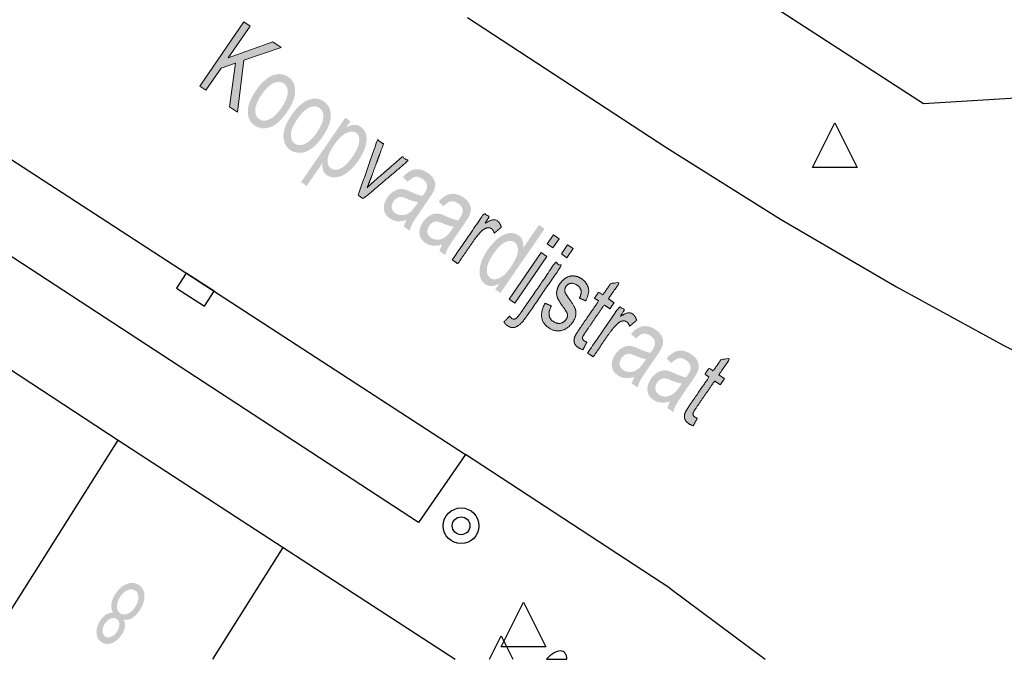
# Model space of a CAD drawing. Header units: metres. Extents: x 134521 to 134907, y 396000 to 396359.
# Tile 2 of 135: x 134546 to 134568, y 396000 to 396015. Entities that reach past the tile are written whole.
import ezdxf

# ---------------------------------------------------------------- set-up
doc = ezdxf.new("R2010")
doc.units = ezdxf.units.M
doc.header["$MEASUREMENT"] = 0

msp = doc.modelspace()

# ---------------------------------------------------------------- hatches: boundary and pattern name
at = {"linetype": 'Continuous', "lineweight": 0, "extrusion": (0, 0, -1)}
for points in [[(-134550.528, 396012.54), (-134550.667, 396013.708), (-134551.501, 396013.995), (-134551.316, 396014.122), (-134550.313, 396013.759), (-134550.805, 396014.474), (-134550.668, 396014.568), (-134549.676, 396013.126), (-134549.813, 396013.032), (-134550.157, 396013.532), (-134550.483, 396013.644), (-134550.348, 396012.664)], [(-134557.602, 396009.497), (-134557.742, 396009.7), (-134557.616, 396009.787), (-134557.476, 396009.584)], [(-134557.919, 396009.276), (-134558.06, 396009.481), (-134557.934, 396009.568), (-134557.792, 396009.363)], [(-134556.75, 396008.258), (-134557.469, 396009.303), (-134557.343, 396009.39), (-134556.624, 396008.345)]]:
    msp.add_hatch(color=251, dxfattribs=at).paths.add_polyline_path(points)
h = msp.add_hatch(color=251, dxfattribs=at)
edge = h.paths.add_edge_path()
edge.add_spline(control_points=[(-134550.938, 396013.027), (-134551.138, 396013.317), (-134551.349, 396013.378), (-134551.525, 396013.428), (-134551.663, 396013.332), (-134551.817, 396013.227), (-134551.818, 396013.018), (-134551.818, 396012.81), (-134551.647, 396012.562), (-134551.508, 396012.36), (-134551.386, 396012.274), (-134551.263, 396012.188), (-134551.136, 396012.181), (-134551.01, 396012.174), (-134550.912, 396012.241), (-134550.756, 396012.349), (-134550.756, 396012.556), (-134550.756, 396012.763), (-134550.938, 396013.027)], knot_values=[0, 0, 0, 0.111111, 0.111111, 0.222222, 0.222222, 0.333333, 0.333333, 0.444444, 0.444444, 0.555556, 0.555556, 0.666667, 0.666667, 0.777778, 0.777778, 0.888889, 0.888889, 1, 1, 1], degree=2, periodic=0)
edge = h.paths.add_edge_path(flags=16)
edge.add_spline(control_points=[(-134551.068, 396012.938), (-134550.93, 396012.737), (-134550.924, 396012.594), (-134550.918, 396012.451), (-134551.012, 396012.386), (-134551.106, 396012.322), (-134551.238, 396012.379), (-134551.369, 396012.437), (-134551.511, 396012.642), (-134551.644, 396012.836), (-134551.65, 396012.979), (-134551.656, 396013.122), (-134551.563, 396013.186), (-134551.468, 396013.251), (-134551.337, 396013.195), (-134551.207, 396013.138), (-134551.068, 396012.938)], knot_values=[0, 0, 0, 0.125, 0.125, 0.25, 0.25, 0.375, 0.375, 0.5, 0.5, 0.625, 0.625, 0.75, 0.75, 0.875, 0.875, 1, 1, 1], degree=2, periodic=0)
h = msp.add_hatch(color=251, dxfattribs=at)
edge = h.paths.add_edge_path()
edge.add_spline(control_points=[(-134551.738, 396012.477), (-134551.938, 396012.767), (-134552.149, 396012.827), (-134552.325, 396012.877), (-134552.463, 396012.782), (-134552.617, 396012.676), (-134552.617, 396012.468), (-134552.618, 396012.26), (-134552.447, 396012.011), (-134552.308, 396011.81), (-134552.185, 396011.724), (-134552.063, 396011.638), (-134551.936, 396011.631), (-134551.81, 396011.624), (-134551.712, 396011.691), (-134551.556, 396011.799), (-134551.556, 396012.006), (-134551.556, 396012.213), (-134551.738, 396012.477)], knot_values=[0, 0, 0, 0.111111, 0.111111, 0.222222, 0.222222, 0.333333, 0.333333, 0.444444, 0.444444, 0.555556, 0.555556, 0.666667, 0.666667, 0.777778, 0.777778, 0.888889, 0.888889, 1, 1, 1], degree=2, periodic=0)
edge = h.paths.add_edge_path(flags=16)
edge.add_spline(control_points=[(-134551.868, 396012.387), (-134551.73, 396012.187), (-134551.724, 396012.044), (-134551.717, 396011.901), (-134551.812, 396011.836), (-134551.906, 396011.771), (-134552.037, 396011.829), (-134552.169, 396011.886), (-134552.31, 396012.092), (-134552.444, 396012.286), (-134552.45, 396012.429), (-134552.456, 396012.572), (-134552.362, 396012.636), (-134552.268, 396012.701), (-134552.137, 396012.645), (-134552.006, 396012.588), (-134551.868, 396012.387)], knot_values=[0, 0, 0, 0.125, 0.125, 0.25, 0.25, 0.375, 0.375, 0.5, 0.5, 0.625, 0.625, 0.75, 0.75, 0.875, 0.875, 1, 1, 1], degree=2, periodic=0)
h = msp.add_hatch(color=251, dxfattribs=at)
edge = h.paths.add_edge_path()
edge.add_line((-134551.95, 396010.972), (-134552.944, 396012.417))
edge.add_line((-134552.944, 396012.417), (-134553.06, 396012.337))
edge.add_line((-134553.06, 396012.337), (-134552.966, 396012.201))
edge.add_spline(control_points=[(-134552.966, 396012.201), (-134553.062, 396012.253), (-134553.14, 396012.257), (-134553.219, 396012.262), (-134553.292, 396012.212), (-134553.387, 396012.146), (-134553.413, 396012.027), (-134553.439, 396011.908), (-134553.39, 396011.757), (-134553.341, 396011.606), (-134553.238, 396011.457), (-134553.128, 396011.296), (-134552.998, 396011.196), (-134552.869, 396011.096), (-134552.744, 396011.082), (-134552.618, 396011.068), (-134552.532, 396011.127), (-134552.469, 396011.171), (-134552.444, 396011.242), (-134552.419, 396011.314), (-134552.426, 396011.393)], knot_values=[0, 0, 0, 0.1, 0.1, 0.2, 0.2, 0.3, 0.3, 0.4, 0.4, 0.5, 0.5, 0.6, 0.6, 0.7, 0.7, 0.8, 0.8, 0.9, 0.9, 1, 1, 1], degree=2, periodic=0)
edge.add_line((-134552.426, 396011.393), (-134552.077, 396010.885))
edge.add_line((-134552.077, 396010.885), (-134551.95, 396010.972))
edge = h.paths.add_edge_path(flags=16)
edge.add_spline(control_points=[(-134552.695, 396011.809), (-134552.557, 396011.608), (-134552.548, 396011.471), (-134552.54, 396011.335), (-134552.623, 396011.278), (-134552.707, 396011.22), (-134552.835, 396011.279), (-134552.964, 396011.338), (-134553.108, 396011.547), (-134553.246, 396011.747), (-134553.255, 396011.886), (-134553.265, 396012.026), (-134553.184, 396012.082), (-134553.104, 396012.137), (-134552.969, 396012.074), (-134552.834, 396012.011), (-134552.695, 396011.809)], knot_values=[0, 0, 0, 0.125, 0.125, 0.25, 0.25, 0.375, 0.375, 0.5, 0.5, 0.625, 0.625, 0.75, 0.75, 0.875, 0.875, 1, 1, 1], degree=2, periodic=0)
h = msp.add_hatch(color=251, dxfattribs=at)
edge = h.paths.add_edge_path()
edge.add_line((-134553.231, 396010.68), (-134553.667, 396011.919))
edge.add_line((-134553.667, 396011.919), (-134553.801, 396011.828))
edge.add_line((-134553.801, 396011.828), (-134553.53, 396011.092))
edge.add_spline(control_points=[(-134553.53, 396011.092), (-134553.486, 396010.973), (-134553.433, 396010.848), (-134553.507, 396010.919), (-134553.617, 396011.015)], knot_values=[0, 0, 0, 0.5, 0.5, 1, 1, 1], degree=2, periodic=0)
edge.add_line((-134553.617, 396011.015), (-134554.221, 396011.538))
edge.add_line((-134554.221, 396011.538), (-134554.351, 396011.449))
edge.add_line((-134554.351, 396011.449), (-134553.35, 396010.598))
edge.add_line((-134553.35, 396010.598), (-134553.231, 396010.68))
h = msp.add_hatch(color=251, dxfattribs=at)
edge = h.paths.add_edge_path()
edge.add_spline(control_points=[(-134554.32, 396010.12), (-134554.192, 396010.085), (-134554.104, 396010.096), (-134554.015, 396010.106), (-134553.941, 396010.158), (-134553.818, 396010.242), (-134553.81, 396010.371), (-134553.801, 396010.501), (-134553.891, 396010.632), (-134553.944, 396010.708), (-134554.013, 396010.754), (-134554.081, 396010.801), (-134554.148, 396010.811), (-134554.215, 396010.822), (-134554.279, 396010.806), (-134554.325, 396010.795), (-134554.409, 396010.756), (-134554.58, 396010.676), (-134554.677, 396010.662), (-134554.702, 396010.698), (-134554.709, 396010.707), (-134554.784, 396010.816), (-134554.779, 396010.885), (-134554.772, 396010.978), (-134554.676, 396011.044), (-134554.587, 396011.105), (-134554.515, 396011.09), (-134554.442, 396011.076), (-134554.345, 396010.979)], knot_values=[0, 0, 0, 0.071429, 0.071429, 0.142857, 0.142857, 0.214286, 0.214286, 0.285714, 0.285714, 0.357143, 0.357143, 0.428571, 0.428571, 0.5, 0.5, 0.571429, 0.571429, 0.642857, 0.642857, 0.714286, 0.714286, 0.785714, 0.785714, 0.857143, 0.857143, 0.928571, 0.928571, 1, 1, 1], degree=2, periodic=0)
edge.add_line((-134554.345, 396010.979), (-134554.237, 396011.087))
edge.add_spline(control_points=[(-134554.237, 396011.087), (-134554.331, 396011.187), (-134554.416, 396011.228), (-134554.502, 396011.27), (-134554.6, 396011.257), (-134554.699, 396011.244), (-134554.795, 396011.178), (-134554.89, 396011.112), (-134554.928, 396011.039), (-134554.966, 396010.967), (-134554.962, 396010.9), (-134554.957, 396010.833), (-134554.918, 396010.752), (-134554.893, 396010.702), (-134554.812, 396010.585)], knot_values=[0, 0, 0, 0.142857, 0.142857, 0.285714, 0.285714, 0.428571, 0.428571, 0.571429, 0.571429, 0.714286, 0.714286, 0.857143, 0.857143, 1, 1, 1], degree=2, periodic=0)
edge.add_line((-134554.812, 396010.585), (-134554.65, 396010.349))
edge.add_spline(control_points=[(-134554.65, 396010.349), (-134554.48, 396010.102), (-134554.443, 396010.031), (-134554.406, 396009.96), (-134554.388, 396009.883)], knot_values=[0, 0, 0, 0.5, 0.5, 1, 1, 1], degree=2, periodic=0)
edge.add_line((-134554.388, 396009.883), (-134554.257, 396009.974))
edge.add_spline(control_points=[(-134554.257, 396009.974), (-134554.275, 396010.043), (-134554.32, 396010.12)], knot_values=[0, 0, 0, 1, 1, 1], degree=2, periodic=0)
edge = h.paths.add_edge_path(flags=16)
edge.add_spline(control_points=[(-134554.582, 396010.523), (-134554.486, 396010.531), (-134554.329, 396010.598), (-134554.24, 396010.636), (-134554.195, 396010.639), (-134554.149, 396010.641), (-134554.105, 396010.615), (-134554.061, 396010.59), (-134554.03, 396010.544), (-134553.981, 396010.473), (-134553.987, 396010.399), (-134553.993, 396010.326), (-134554.066, 396010.275), (-134554.139, 396010.225), (-134554.227, 396010.231), (-134554.315, 396010.236), (-134554.395, 396010.295), (-134554.456, 396010.341), (-134554.537, 396010.458)], knot_values=[0, 0, 0, 0.111111, 0.111111, 0.222222, 0.222222, 0.333333, 0.333333, 0.444444, 0.444444, 0.555556, 0.555556, 0.666667, 0.666667, 0.777778, 0.777778, 0.888889, 0.888889, 1, 1, 1], degree=2, periodic=0)
edge.add_line((-134554.537, 396010.458), (-134554.582, 396010.523))
h = msp.add_hatch(color=251, dxfattribs=at)
edge = h.paths.add_edge_path()
edge.add_spline(control_points=[(-134555.12, 396009.57), (-134554.992, 396009.535), (-134554.903, 396009.546), (-134554.815, 396009.556), (-134554.741, 396009.607), (-134554.618, 396009.692), (-134554.609, 396009.821), (-134554.601, 396009.951), (-134554.691, 396010.081), (-134554.744, 396010.158), (-134554.812, 396010.204), (-134554.881, 396010.25), (-134554.948, 396010.261), (-134555.014, 396010.271), (-134555.078, 396010.256), (-134555.125, 396010.244), (-134555.209, 396010.205), (-134555.38, 396010.126), (-134555.476, 396010.111), (-134555.502, 396010.147), (-134555.509, 396010.157), (-134555.584, 396010.266), (-134555.578, 396010.334), (-134555.571, 396010.428), (-134555.476, 396010.494), (-134555.387, 396010.555), (-134555.314, 396010.54), (-134555.242, 396010.525), (-134555.145, 396010.428)], knot_values=[0, 0, 0, 0.071429, 0.071429, 0.142857, 0.142857, 0.214286, 0.214286, 0.285714, 0.285714, 0.357143, 0.357143, 0.428571, 0.428571, 0.5, 0.5, 0.571429, 0.571429, 0.642857, 0.642857, 0.714286, 0.714286, 0.785714, 0.785714, 0.857143, 0.857143, 0.928571, 0.928571, 1, 1, 1], degree=2, periodic=0)
edge.add_line((-134555.145, 396010.428), (-134555.037, 396010.537))
edge.add_spline(control_points=[(-134555.037, 396010.537), (-134555.13, 396010.636), (-134555.216, 396010.678), (-134555.302, 396010.72), (-134555.4, 396010.707), (-134555.499, 396010.693), (-134555.595, 396010.627), (-134555.69, 396010.562), (-134555.728, 396010.489), (-134555.766, 396010.416), (-134555.761, 396010.349), (-134555.757, 396010.282), (-134555.718, 396010.202), (-134555.693, 396010.152), (-134555.612, 396010.034)], knot_values=[0, 0, 0, 0.142857, 0.142857, 0.285714, 0.285714, 0.428571, 0.428571, 0.571429, 0.571429, 0.714286, 0.714286, 0.857143, 0.857143, 1, 1, 1], degree=2, periodic=0)
edge.add_line((-134555.612, 396010.034), (-134555.449, 396009.798))
edge.add_spline(control_points=[(-134555.449, 396009.798), (-134555.28, 396009.552), (-134555.243, 396009.481), (-134555.206, 396009.41), (-134555.188, 396009.333)], knot_values=[0, 0, 0, 0.5, 0.5, 1, 1, 1], degree=2, periodic=0)
edge.add_line((-134555.188, 396009.333), (-134555.056, 396009.424))
edge.add_spline(control_points=[(-134555.056, 396009.424), (-134555.075, 396009.492), (-134555.12, 396009.57)], knot_values=[0, 0, 0, 1, 1, 1], degree=2, periodic=0)
edge = h.paths.add_edge_path(flags=16)
edge.add_spline(control_points=[(-134555.382, 396009.972), (-134555.286, 396009.98), (-134555.129, 396010.048), (-134555.04, 396010.086), (-134554.994, 396010.088), (-134554.948, 396010.091), (-134554.905, 396010.065), (-134554.861, 396010.039), (-134554.83, 396009.993), (-134554.781, 396009.922), (-134554.787, 396009.849), (-134554.792, 396009.775), (-134554.866, 396009.725), (-134554.939, 396009.675), (-134555.027, 396009.68), (-134555.114, 396009.686), (-134555.194, 396009.745), (-134555.256, 396009.791), (-134555.336, 396009.908)], knot_values=[0, 0, 0, 0.111111, 0.111111, 0.222222, 0.222222, 0.333333, 0.333333, 0.444444, 0.444444, 0.555556, 0.555556, 0.666667, 0.666667, 0.777778, 0.777778, 0.888889, 0.888889, 1, 1, 1], degree=2, periodic=0)
edge.add_line((-134555.336, 396009.908), (-134555.382, 396009.972))
h = msp.add_hatch(color=251, dxfattribs=at)
edge = h.paths.add_edge_path()
edge.add_line((-134555.343, 396009.227), (-134556.062, 396010.272))
edge.add_line((-134556.062, 396010.272), (-134556.176, 396010.193))
edge.add_line((-134556.176, 396010.193), (-134556.067, 396010.035))
edge.add_spline(control_points=[(-134556.067, 396010.035), (-134556.187, 396010.116), (-134556.248, 396010.126), (-134556.309, 396010.136), (-134556.353, 396010.105), (-134556.417, 396010.061), (-134556.444, 396009.96)], knot_values=[0, 0, 0, 0.333333, 0.333333, 0.666667, 0.666667, 1, 1, 1], degree=2, periodic=0)
edge.add_line((-134556.444, 396009.96), (-134556.287, 396009.826))
edge.add_spline(control_points=[(-134556.287, 396009.826), (-134556.267, 396009.896), (-134556.221, 396009.928), (-134556.18, 396009.956), (-134556.123, 396009.944), (-134556.066, 396009.931), (-134556.009, 396009.879), (-134555.923, 396009.799), (-134555.846, 396009.687)], knot_values=[0, 0, 0, 0.25, 0.25, 0.5, 0.5, 0.75, 0.75, 1, 1, 1], degree=2, periodic=0)
edge.add_line((-134555.846, 396009.687), (-134555.469, 396009.14))
edge.add_line((-134555.469, 396009.14), (-134555.343, 396009.227))
at = {"linetype": 'Continuous', "lineweight": 0}
h = msp.add_hatch(color=251, dxfattribs=at)
edge = h.paths.add_edge_path()
edge.add_line((134556.308, 396008.563), (134556.398, 396008.695))
edge.add_spline(control_points=[(134556.398, 396008.695), (134556.221, 396008.589), (134556.083, 396008.683), (134555.994, 396008.745), (134555.966, 396008.865), (134555.939, 396008.985), (134555.983, 396009.137), (134556.026, 396009.289), (134556.137, 396009.449), (134556.244, 396009.605), (134556.369, 396009.707), (134556.494, 396009.809), (134556.615, 396009.825), (134556.736, 396009.842), (134556.828, 396009.779), (134556.895, 396009.733), (134556.92, 396009.657), (134556.945, 396009.581), (134556.935, 396009.494)], knot_values=[0, 0, 0, 0.111111, 0.111111, 0.222222, 0.222222, 0.333333, 0.333333, 0.444444, 0.444444, 0.555556, 0.555556, 0.666667, 0.666667, 0.777778, 0.777778, 0.888889, 0.888889, 1, 1, 1], degree=2, periodic=0)
edge.add_line((134556.935, 396009.494), (134557.29, 396010.011))
edge.add_line((134557.29, 396010.011), (134557.416, 396009.924))
edge.add_line((134557.416, 396009.924), (134556.424, 396008.482))
edge.add_line((134556.424, 396008.482), (134556.308, 396008.563))
edge = h.paths.add_edge_path(flags=16)
edge.add_spline(control_points=[(134556.267, 396009.359), (134556.129, 396009.159), (134556.121, 396009.018), (134556.113, 396008.877), (134556.195, 396008.82), (134556.278, 396008.763), (134556.401, 396008.818), (134556.524, 396008.873), (134556.659, 396009.068), (134556.806, 396009.282), (134556.816, 396009.423), (134556.826, 396009.564), (134556.74, 396009.624), (134556.656, 396009.682), (134556.533, 396009.624), (134556.41, 396009.567), (134556.267, 396009.359)], knot_values=[0, 0, 0, 0.125, 0.125, 0.25, 0.25, 0.375, 0.375, 0.5, 0.5, 0.625, 0.625, 0.75, 0.75, 0.875, 0.875, 1, 1, 1], degree=2, periodic=0)
at = {"linetype": 'Continuous', "lineweight": 0, "extrusion": (0, 0, -1)}
h = msp.add_hatch(color=251, dxfattribs=at)
edge = h.paths.add_edge_path()
edge.add_line((-134556.503, 396007.832), (-134556.63, 396007.967))
edge.add_spline(control_points=[(-134556.63, 396007.967), (-134556.658, 396007.926), (-134556.68, 396007.911), (-134556.719, 396007.885), (-134556.763, 396007.907), (-134556.807, 396007.93), (-134556.905, 396008.074)], knot_values=[0, 0, 0, 0.333333, 0.333333, 0.666667, 0.666667, 1, 1, 1], degree=2, periodic=0)
edge.add_line((-134556.905, 396008.074), (-134557.661, 396009.172))
edge.add_line((-134557.661, 396009.172), (-134557.787, 396009.085))
edge.add_line((-134557.787, 396009.085), (-134557.029, 396007.983))
edge.add_spline(control_points=[(-134557.029, 396007.983), (-134556.897, 396007.791), (-134556.809, 396007.74), (-134556.695, 396007.673), (-134556.589, 396007.746), (-134556.538, 396007.781), (-134556.503, 396007.832)], knot_values=[0, 0, 0, 0.333333, 0.333333, 0.666667, 0.666667, 1, 1, 1], degree=2, periodic=0)
h = msp.add_hatch(color=251, dxfattribs=at)
edge = h.paths.add_edge_path()
edge.add_line((-134557.426, 396008.253), (-134557.569, 396008.195))
edge.add_spline(control_points=[(-134557.569, 396008.195), (-134557.507, 396008.082), (-134557.517, 396007.993), (-134557.527, 396007.904), (-134557.613, 396007.844), (-134557.701, 396007.784), (-134557.777, 396007.805), (-134557.854, 396007.825), (-134557.9, 396007.892), (-134557.941, 396007.952), (-134557.928, 396008.012), (-134557.918, 396008.054), (-134557.839, 396008.162), (-134557.734, 396008.307), (-134557.705, 396008.38), (-134557.676, 396008.452), (-134557.692, 396008.535), (-134557.707, 396008.617), (-134557.76, 396008.694), (-134557.808, 396008.764), (-134557.872, 396008.808), (-134557.936, 396008.851), (-134558.002, 396008.863), (-134558.053, 396008.874), (-134558.118, 396008.86), (-134558.184, 396008.846), (-134558.242, 396008.805), (-134558.33, 396008.745), (-134558.372, 396008.664), (-134558.414, 396008.583), (-134558.404, 396008.5), (-134558.394, 396008.418), (-134558.337, 396008.308)], knot_values=[0, 0, 0, 0.0625, 0.0625, 0.125, 0.125, 0.1875, 0.1875, 0.25, 0.25, 0.3125, 0.3125, 0.375, 0.375, 0.4375, 0.4375, 0.5, 0.5, 0.5625, 0.5625, 0.625, 0.625, 0.6875, 0.6875, 0.75, 0.75, 0.8125, 0.8125, 0.875, 0.875, 0.9375, 0.9375, 1, 1, 1], degree=2, periodic=0)
edge.add_line((-134558.337, 396008.308), (-134558.197, 396008.37))
edge.add_spline(control_points=[(-134558.197, 396008.37), (-134558.244, 396008.457), (-134558.235, 396008.53), (-134558.225, 396008.603), (-134558.151, 396008.654), (-134558.064, 396008.714), (-134557.999, 396008.699), (-134557.934, 396008.685), (-134557.897, 396008.631), (-134557.873, 396008.596), (-134557.87, 396008.558), (-134557.865, 396008.519), (-134557.886, 396008.477), (-134557.898, 396008.454), (-134557.966, 396008.355), (-134558.066, 396008.212), (-134558.097, 396008.144), (-134558.129, 396008.075), (-134558.117, 396007.993), (-134558.105, 396007.912), (-134558.043, 396007.821), (-134557.982, 396007.733), (-134557.892, 396007.68), (-134557.801, 396007.627), (-134557.702, 396007.633), (-134557.603, 396007.638), (-134557.515, 396007.698), (-134557.369, 396007.799), (-134557.351, 396007.936), (-134557.332, 396008.073), (-134557.426, 396008.253)], knot_values=[0, 0, 0, 0.066667, 0.066667, 0.133333, 0.133333, 0.2, 0.2, 0.266667, 0.266667, 0.333333, 0.333333, 0.4, 0.4, 0.466667, 0.466667, 0.533333, 0.533333, 0.6, 0.6, 0.666667, 0.666667, 0.733333, 0.733333, 0.8, 0.8, 0.866667, 0.866667, 0.933333, 0.933333, 1, 1, 1], degree=2, periodic=0)
h = msp.add_hatch(color=251, dxfattribs=at)
edge = h.paths.add_edge_path()
edge.add_line((-134558.366, 396007.379), (-134558.276, 396007.21))
edge.add_spline(control_points=[(-134558.276, 396007.21), (-134558.212, 396007.231), (-134558.17, 396007.26), (-134558.101, 396007.308), (-134558.084, 396007.364), (-134558.067, 396007.421), (-134558.086, 396007.481), (-134558.105, 396007.542), (-134558.215, 396007.701)], knot_values=[0, 0, 0, 0.25, 0.25, 0.5, 0.5, 0.75, 0.75, 1, 1, 1], degree=2, periodic=0)
edge.add_line((-134558.215, 396007.701), (-134558.629, 396008.303))
edge.add_line((-134558.629, 396008.303), (-134558.536, 396008.367))
edge.add_line((-134558.536, 396008.367), (-134558.63, 396008.505))
edge.add_line((-134558.63, 396008.505), (-134558.723, 396008.44))
edge.add_line((-134558.723, 396008.44), (-134558.901, 396008.699))
edge.add_line((-134558.901, 396008.699), (-134559.101, 396008.718))
edge.add_line((-134559.101, 396008.718), (-134558.85, 396008.353))
edge.add_line((-134558.85, 396008.353), (-134558.976, 396008.266))
edge.add_line((-134558.976, 396008.266), (-134558.882, 396008.129))
edge.add_line((-134558.882, 396008.129), (-134558.755, 396008.216))
edge.add_line((-134558.755, 396008.216), (-134558.334, 396007.604))
edge.add_spline(control_points=[(-134558.334, 396007.604), (-134558.282, 396007.528), (-134558.274, 396007.502), (-134558.265, 396007.475), (-134558.271, 396007.452), (-134558.278, 396007.429), (-134558.306, 396007.41), (-134558.327, 396007.395), (-134558.366, 396007.379)], knot_values=[0, 0, 0, 0.25, 0.25, 0.5, 0.5, 0.75, 0.75, 1, 1, 1], degree=2, periodic=0)
h = msp.add_hatch(color=251, dxfattribs=at)
edge = h.paths.add_edge_path()
edge.add_line((-134558.38, 396007.137), (-134559.099, 396008.182))
edge.add_line((-134559.099, 396008.182), (-134559.212, 396008.104))
edge.add_line((-134559.212, 396008.104), (-134559.104, 396007.945))
edge.add_spline(control_points=[(-134559.104, 396007.945), (-134559.223, 396008.026), (-134559.284, 396008.036), (-134559.346, 396008.046), (-134559.39, 396008.016), (-134559.454, 396007.972), (-134559.481, 396007.87)], knot_values=[0, 0, 0, 0.333333, 0.333333, 0.666667, 0.666667, 1, 1, 1], degree=2, periodic=0)
edge.add_line((-134559.481, 396007.87), (-134559.324, 396007.737))
edge.add_spline(control_points=[(-134559.324, 396007.737), (-134559.304, 396007.806), (-134559.257, 396007.838), (-134559.216, 396007.866), (-134559.159, 396007.854), (-134559.102, 396007.842), (-134559.046, 396007.789), (-134558.96, 396007.709), (-134558.882, 396007.597)], knot_values=[0, 0, 0, 0.25, 0.25, 0.5, 0.5, 0.75, 0.75, 1, 1, 1], degree=2, periodic=0)
edge.add_line((-134558.882, 396007.597), (-134558.506, 396007.05))
edge.add_line((-134558.506, 396007.05), (-134558.38, 396007.137))
h = msp.add_hatch(color=251, dxfattribs=at)
edge = h.paths.add_edge_path()
edge.add_spline(control_points=[(-134559.435, 396006.6), (-134559.307, 396006.566), (-134559.219, 396006.576), (-134559.13, 396006.587), (-134559.056, 396006.638), (-134558.933, 396006.722), (-134558.925, 396006.852), (-134558.916, 396006.981), (-134559.006, 396007.112), (-134559.059, 396007.188), (-134559.128, 396007.235), (-134559.196, 396007.281), (-134559.263, 396007.291), (-134559.33, 396007.302), (-134559.394, 396007.287), (-134559.44, 396007.275), (-134559.524, 396007.236), (-134559.695, 396007.156), (-134559.792, 396007.142), (-134559.817, 396007.178), (-134559.824, 396007.188), (-134559.899, 396007.296), (-134559.894, 396007.365), (-134559.887, 396007.459), (-134559.791, 396007.524), (-134559.702, 396007.585), (-134559.63, 396007.571), (-134559.557, 396007.556), (-134559.46, 396007.459)], knot_values=[0, 0, 0, 0.071429, 0.071429, 0.142857, 0.142857, 0.214286, 0.214286, 0.285714, 0.285714, 0.357143, 0.357143, 0.428571, 0.428571, 0.5, 0.5, 0.571429, 0.571429, 0.642857, 0.642857, 0.714286, 0.714286, 0.785714, 0.785714, 0.857143, 0.857143, 0.928571, 0.928571, 1, 1, 1], degree=2, periodic=0)
edge.add_line((-134559.46, 396007.459), (-134559.352, 396007.567))
edge.add_spline(control_points=[(-134559.352, 396007.567), (-134559.446, 396007.667), (-134559.531, 396007.709), (-134559.617, 396007.751), (-134559.715, 396007.737), (-134559.814, 396007.724), (-134559.91, 396007.658), (-134560.005, 396007.592), (-134560.043, 396007.52), (-134560.081, 396007.447), (-134560.077, 396007.38), (-134560.072, 396007.313), (-134560.033, 396007.232), (-134560.008, 396007.183), (-134559.927, 396007.065)], knot_values=[0, 0, 0, 0.142857, 0.142857, 0.285714, 0.285714, 0.428571, 0.428571, 0.571429, 0.571429, 0.714286, 0.714286, 0.857143, 0.857143, 1, 1, 1], degree=2, periodic=0)
edge.add_line((-134559.927, 396007.065), (-134559.765, 396006.829))
edge.add_spline(control_points=[(-134559.765, 396006.829), (-134559.595, 396006.582), (-134559.558, 396006.511), (-134559.521, 396006.44), (-134559.504, 396006.364)], knot_values=[0, 0, 0, 0.5, 0.5, 1, 1, 1], degree=2, periodic=0)
edge.add_line((-134559.504, 396006.364), (-134559.372, 396006.454))
edge.add_spline(control_points=[(-134559.372, 396006.454), (-134559.39, 396006.523), (-134559.435, 396006.6)], knot_values=[0, 0, 0, 1, 1, 1], degree=2, periodic=0)
edge = h.paths.add_edge_path(flags=16)
edge.add_spline(control_points=[(-134559.697, 396007.003), (-134559.601, 396007.011), (-134559.444, 396007.078), (-134559.355, 396007.116), (-134559.31, 396007.119), (-134559.264, 396007.121), (-134559.22, 396007.096), (-134559.177, 396007.07), (-134559.145, 396007.024), (-134559.096, 396006.953), (-134559.102, 396006.88), (-134559.108, 396006.806), (-134559.181, 396006.755), (-134559.254, 396006.705), (-134559.342, 396006.711), (-134559.43, 396006.716), (-134559.51, 396006.776), (-134559.571, 396006.822), (-134559.652, 396006.939)], knot_values=[0, 0, 0, 0.111111, 0.111111, 0.222222, 0.222222, 0.333333, 0.333333, 0.444444, 0.444444, 0.555556, 0.555556, 0.666667, 0.666667, 0.777778, 0.777778, 0.888889, 0.888889, 1, 1, 1], degree=2, periodic=0)
edge.add_line((-134559.652, 396006.939), (-134559.697, 396007.003))
h = msp.add_hatch(color=251, dxfattribs=at)
edge = h.paths.add_edge_path()
edge.add_spline(control_points=[(-134560.235, 396006.05), (-134560.107, 396006.015), (-134560.019, 396006.026), (-134559.93, 396006.036), (-134559.856, 396006.087), (-134559.733, 396006.172), (-134559.724, 396006.301), (-134559.716, 396006.431), (-134559.806, 396006.561), (-134559.859, 396006.638), (-134559.927, 396006.684), (-134559.996, 396006.731), (-134560.063, 396006.741), (-134560.129, 396006.752), (-134560.194, 396006.736), (-134560.24, 396006.725), (-134560.324, 396006.686), (-134560.495, 396006.606), (-134560.591, 396006.591), (-134560.617, 396006.627), (-134560.624, 396006.637), (-134560.699, 396006.746), (-134560.693, 396006.815), (-134560.686, 396006.908), (-134560.591, 396006.974), (-134560.502, 396007.035), (-134560.43, 396007.02), (-134560.357, 396007.006), (-134560.26, 396006.909)], knot_values=[0, 0, 0, 0.071429, 0.071429, 0.142857, 0.142857, 0.214286, 0.214286, 0.285714, 0.285714, 0.357143, 0.357143, 0.428571, 0.428571, 0.5, 0.5, 0.571429, 0.571429, 0.642857, 0.642857, 0.714286, 0.714286, 0.785714, 0.785714, 0.857143, 0.857143, 0.928571, 0.928571, 1, 1, 1], degree=2, periodic=0)
edge.add_line((-134560.26, 396006.909), (-134560.152, 396007.017))
edge.add_spline(control_points=[(-134560.152, 396007.017), (-134560.245, 396007.117), (-134560.331, 396007.158), (-134560.417, 396007.2), (-134560.515, 396007.187), (-134560.614, 396007.174), (-134560.71, 396007.108), (-134560.805, 396007.042), (-134560.843, 396006.969), (-134560.881, 396006.897), (-134560.876, 396006.83), (-134560.872, 396006.763), (-134560.833, 396006.682), (-134560.808, 396006.632), (-134560.727, 396006.515)], knot_values=[0, 0, 0, 0.142857, 0.142857, 0.285714, 0.285714, 0.428571, 0.428571, 0.571429, 0.571429, 0.714286, 0.714286, 0.857143, 0.857143, 1, 1, 1], degree=2, periodic=0)
edge.add_line((-134560.727, 396006.515), (-134560.565, 396006.279))
edge.add_spline(control_points=[(-134560.565, 396006.279), (-134560.395, 396006.032), (-134560.358, 396005.961), (-134560.321, 396005.89), (-134560.303, 396005.813)], knot_values=[0, 0, 0, 0.5, 0.5, 1, 1, 1], degree=2, periodic=0)
edge.add_line((-134560.303, 396005.813), (-134560.171, 396005.904))
edge.add_spline(control_points=[(-134560.171, 396005.904), (-134560.19, 396005.973), (-134560.235, 396006.05)], knot_values=[0, 0, 0, 1, 1, 1], degree=2, periodic=0)
edge = h.paths.add_edge_path(flags=16)
edge.add_spline(control_points=[(-134560.497, 396006.453), (-134560.401, 396006.461), (-134560.244, 396006.528), (-134560.155, 396006.566), (-134560.109, 396006.569), (-134560.064, 396006.571), (-134560.02, 396006.545), (-134559.976, 396006.52), (-134559.945, 396006.474), (-134559.896, 396006.403), (-134559.902, 396006.329), (-134559.907, 396006.256), (-134559.981, 396006.205), (-134560.054, 396006.155), (-134560.142, 396006.16), (-134560.229, 396006.166), (-134560.309, 396006.225), (-134560.371, 396006.271), (-134560.452, 396006.388)], knot_values=[0, 0, 0, 0.111111, 0.111111, 0.222222, 0.222222, 0.333333, 0.333333, 0.444444, 0.444444, 0.555556, 0.555556, 0.666667, 0.666667, 0.777778, 0.777778, 0.888889, 0.888889, 1, 1, 1], degree=2, periodic=0)
edge.add_line((-134560.452, 396006.388), (-134560.497, 396006.453))
h = msp.add_hatch(color=251, dxfattribs=at)
edge = h.paths.add_edge_path()
edge.add_line((-134560.844, 396005.674), (-134560.754, 396005.505))
edge.add_spline(control_points=[(-134560.754, 396005.505), (-134560.69, 396005.526), (-134560.648, 396005.555), (-134560.579, 396005.603), (-134560.562, 396005.659), (-134560.545, 396005.716), (-134560.564, 396005.776), (-134560.583, 396005.836), (-134560.693, 396005.996)], knot_values=[0, 0, 0, 0.25, 0.25, 0.5, 0.5, 0.75, 0.75, 1, 1, 1], degree=2, periodic=0)
edge.add_line((-134560.693, 396005.996), (-134561.107, 396006.598))
edge.add_line((-134561.107, 396006.598), (-134561.013, 396006.662))
edge.add_line((-134561.013, 396006.662), (-134561.108, 396006.799))
edge.add_line((-134561.108, 396006.799), (-134561.201, 396006.735))
edge.add_line((-134561.201, 396006.735), (-134561.379, 396006.994))
edge.add_line((-134561.379, 396006.994), (-134561.579, 396007.013))
edge.add_line((-134561.579, 396007.013), (-134561.328, 396006.648))
edge.add_line((-134561.328, 396006.648), (-134561.454, 396006.561))
edge.add_line((-134561.454, 396006.561), (-134561.36, 396006.424))
edge.add_line((-134561.36, 396006.424), (-134561.233, 396006.511))
edge.add_line((-134561.233, 396006.511), (-134560.812, 396005.899))
edge.add_spline(control_points=[(-134560.812, 396005.899), (-134560.76, 396005.823), (-134560.751, 396005.797), (-134560.743, 396005.77), (-134560.749, 396005.747), (-134560.756, 396005.724), (-134560.783, 396005.705), (-134560.804, 396005.69), (-134560.844, 396005.674)], knot_values=[0, 0, 0, 0.25, 0.25, 0.5, 0.5, 0.75, 0.75, 1, 1, 1], degree=2, periodic=0)
h = msp.add_hatch(color=251, dxfattribs=at)
edge = h.paths.add_edge_path()
edge.add_spline(control_points=[(-134547.966, 396001.154), (-134548.007, 396001.077), (-134547.996, 396000.992), (-134547.984, 396000.906), (-134547.925, 396000.816), (-134547.836, 396000.679), (-134547.71, 396000.628), (-134547.583, 396000.578), (-134547.474, 396000.649), (-134547.365, 396000.72), (-134547.36, 396000.859), (-134547.355, 396000.998), (-134547.445, 396001.135), (-134547.501, 396001.222), (-134547.574, 396001.267), (-134547.647, 396001.312), (-134547.732, 396001.306), (-134547.679, 396001.394), (-134547.694, 396001.505), (-134547.708, 396001.615), (-134547.784, 396001.731), (-134547.889, 396001.893), (-134548.037, 396001.953), (-134548.184, 396002.013), (-134548.308, 396001.932), (-134548.432, 396001.852), (-134548.436, 396001.692), (-134548.44, 396001.532), (-134548.333, 396001.368), (-134548.253, 396001.245), (-134548.158, 396001.189), (-134548.062, 396001.134), (-134547.966, 396001.154)], knot_values=[0, 0, 0, 0.0625, 0.0625, 0.125, 0.125, 0.1875, 0.1875, 0.25, 0.25, 0.3125, 0.3125, 0.375, 0.375, 0.4375, 0.4375, 0.5, 0.5, 0.5625, 0.5625, 0.625, 0.625, 0.6875, 0.6875, 0.75, 0.75, 0.8125, 0.8125, 0.875, 0.875, 0.9375, 0.9375, 1, 1, 1], degree=2, periodic=0)
edge = h.paths.add_edge_path(flags=16)
edge.add_spline(control_points=[(-134548.228, 396001.438), (-134548.271, 396001.504), (-134548.291, 396001.579), (-134548.31, 396001.654), (-134548.291, 396001.715), (-134548.272, 396001.776), (-134548.225, 396001.807), (-134548.151, 396001.855), (-134548.057, 396001.814), (-134547.963, 396001.774), (-134547.892, 396001.664), (-134547.819, 396001.553), (-134547.82, 396001.448), (-134547.822, 396001.343), (-134547.896, 396001.295), (-134547.969, 396001.247), (-134548.063, 396001.289), (-134548.157, 396001.33), (-134548.228, 396001.438)], knot_values=[0, 0, 0, 0.111111, 0.111111, 0.222222, 0.222222, 0.333333, 0.333333, 0.444444, 0.444444, 0.555556, 0.555556, 0.666667, 0.666667, 0.777778, 0.777778, 0.888889, 0.888889, 1, 1, 1], degree=2, periodic=0)
edge = h.paths.add_edge_path(flags=16)
edge.add_spline(control_points=[(-134547.816, 396000.879), (-134547.874, 396000.968), (-134547.873, 396001.05), (-134547.872, 396001.131), (-134547.81, 396001.171), (-134547.751, 396001.209), (-134547.677, 396001.178), (-134547.603, 396001.146), (-134547.55, 396001.065), (-134547.495, 396000.98), (-134547.496, 396000.897), (-134547.497, 396000.814), (-134547.555, 396000.776), (-134547.614, 396000.738), (-134547.689, 396000.769), (-134547.764, 396000.801), (-134547.816, 396000.879)], knot_values=[0, 0, 0, 0.125, 0.125, 0.25, 0.25, 0.375, 0.375, 0.5, 0.5, 0.625, 0.625, 0.75, 0.75, 0.875, 0.875, 1, 1, 1], degree=2, periodic=0)

# ---------------------------------------------------------------- linework, layer by layer
at = {"color": 251}
for p, q in [((134523.08, 396026), (134555.642, 396004.862)), ((134554.589, 396003.33), (134523.688, 396023.511)), ((134565.92, 396012.73), (134559.943, 396016.599)), ((134555.689, 396014.666), (134560.158, 396011.744)), ((134571.991, 396013.098), (134565.92, 396012.73)), ((134563.43, 396011.301), (134563.93, 396012.301)), ((134563.93, 396012.301), (134564.43, 396011.301)), ((134560.158, 396011.744), (134562.712, 396010.142)), ((134564.43, 396011.301), (134563.43, 396011.301)), ((134562.712, 396010.142), (134565.317, 396008.624)), ((134565.317, 396008.624), (134567.725, 396007.304)), ((134544.178, 396007.575), (134547.85, 396005.184)), ((134567.725, 396007.304), (134570.192, 396006.098)), ((134544.739, 396000.263), (134547.85, 396005.184)), ((134547.85, 396005.184), (134551.552, 396002.774)), ((134555.642, 396004.862), (134554.589, 396003.33)), ((134560.23, 396001.86), (134555.642, 396004.862)), ((134549.972, 396000.263), (134551.552, 396002.774)), ((134551.552, 396002.774), (134555.407, 396000.263)), ((134560.23, 396001.86), (134562.368, 396000.263)), ((134556.441, 396000.542), (134556.941, 396001.542)), ((134556.941, 396001.542), (134557.441, 396000.542)), ((134556.178, 396000.263), (134556.442, 396000.791)), ((134556.442, 396000.791), (134556.706, 396000.263)), ((134557.441, 396000.542), (134556.441, 396000.542)), ((134557.457, 396000.263), (134557.918, 396000.263))]:
    msp.add_line(p, q, dxfattribs=at)
at = {"color": 251, "linetype": 'Continuous', "lineweight": 0, "flags": 128}
for points in [[(134549.676, 396013.126), (134550.668, 396014.568), (134550.805, 396014.474), (134550.313, 396013.759), (134551.316, 396014.122), (134551.501, 396013.995), (134550.667, 396013.708), (134550.528, 396012.54), (134550.348, 396012.664), (134550.483, 396013.644), (134550.157, 396013.532), (134549.813, 396013.032)], [(134557.476, 396009.584), (134557.616, 396009.787), (134557.742, 396009.7), (134557.602, 396009.497)], [(134557.792, 396009.363), (134557.934, 396009.568), (134558.06, 396009.481), (134557.919, 396009.276)], [(134556.624, 396008.345), (134557.343, 396009.39), (134557.469, 396009.303), (134556.75, 396008.258)]]:
    msp.add_lwpolyline(points, close=True, dxfattribs=at)
at = {"color": 251, "flags": 128}
msp.add_lwpolyline([(134549.688, 396008.727), (134549.373, 396008.931), (134549.156, 396008.595), (134549.785, 396008.187), (134550.003, 396008.523), (134549.688, 396008.727)], dxfattribs=at)
at = {"color": 251}
for radius in [0.4, 0.2]:
    msp.add_circle((134555.542, 396003.26), radius, dxfattribs=at)
msp.add_ellipse((134557.574, 396000.012), major_axis=(-0.275, -0.418), ratio=0.493984, start_param=2.494854, end_param=4.41748, dxfattribs=at)
at = {"color": 251, "linetype": 'Continuous', "lineweight": 0}
for points, knots in [([(134553.231, 396010.68), (134553.449, 396011.3), (134553.667, 396011.919), (134553.734, 396011.874), (134553.801, 396011.828), (134553.665, 396011.46), (134553.53, 396011.092), (134553.486, 396010.973), (134553.433, 396010.848), (134553.507, 396010.919), (134553.617, 396011.015), (134553.919, 396011.277), (134554.221, 396011.538), (134554.286, 396011.494), (134554.351, 396011.449), (134553.85, 396011.024), (134553.35, 396010.598), (134553.29, 396010.639), (134553.231, 396010.68)], [0, 0, 0, 0.111111, 0.111111, 0.222222, 0.222222, 0.333333, 0.333333, 0.5, 0.5, 0.666667, 0.666667, 0.75, 0.75, 0.833333, 0.833333, 0.916667, 0.916667, 1, 1, 1]), ([(134555.343, 396009.227), (134555.702, 396009.749), (134556.062, 396010.272), (134556.119, 396010.233), (134556.176, 396010.193), (134556.121, 396010.114), (134556.067, 396010.035), (134556.187, 396010.116), (134556.248, 396010.126), (134556.309, 396010.136), (134556.353, 396010.105), (134556.417, 396010.061), (134556.444, 396009.96), (134556.365, 396009.893), (134556.287, 396009.826), (134556.267, 396009.896), (134556.221, 396009.928), (134556.18, 396009.956), (134556.123, 396009.944), (134556.066, 396009.931), (134556.009, 396009.879), (134555.923, 396009.799), (134555.846, 396009.687), (134555.658, 396009.413), (134555.469, 396009.14), (134555.406, 396009.183), (134555.343, 396009.227)], [0, 0, 0, 0.066667, 0.066667, 0.133333, 0.133333, 0.2, 0.2, 0.266667, 0.266667, 0.333333, 0.333333, 0.4, 0.4, 0.6, 0.6, 0.65, 0.65, 0.7, 0.7, 0.75, 0.75, 0.8, 0.8, 0.9, 0.9, 1, 1, 1]), ([(134556.503, 396007.832), (134556.567, 396007.899), (134556.63, 396007.967), (134556.658, 396007.926), (134556.68, 396007.911), (134556.719, 396007.885), (134556.763, 396007.907), (134556.807, 396007.93), (134556.905, 396008.074), (134557.283, 396008.623), (134557.661, 396009.172), (134557.724, 396009.128), (134557.787, 396009.085), (134557.408, 396008.534), (134557.029, 396007.983), (134556.897, 396007.791), (134556.809, 396007.74), (134556.695, 396007.673), (134556.589, 396007.746), (134556.538, 396007.781), (134556.503, 396007.832)], [0, 0, 0, 0.25, 0.25, 0.333333, 0.333333, 0.416667, 0.416667, 0.5, 0.5, 0.583333, 0.583333, 0.666667, 0.666667, 0.75, 0.75, 0.833333, 0.833333, 0.916667, 0.916667, 1, 1, 1]), ([(134557.426, 396008.253), (134557.498, 396008.224), (134557.569, 396008.195), (134557.507, 396008.082), (134557.517, 396007.993), (134557.527, 396007.904), (134557.613, 396007.844), (134557.701, 396007.784), (134557.777, 396007.805), (134557.854, 396007.825), (134557.9, 396007.892), (134557.941, 396007.952), (134557.928, 396008.012), (134557.918, 396008.054), (134557.839, 396008.162), (134557.734, 396008.307), (134557.705, 396008.38), (134557.676, 396008.452), (134557.692, 396008.535), (134557.707, 396008.617), (134557.76, 396008.694), (134557.808, 396008.764), (134557.872, 396008.808), (134557.936, 396008.851), (134558.002, 396008.863), (134558.053, 396008.874), (134558.118, 396008.86), (134558.184, 396008.846), (134558.242, 396008.805), (134558.33, 396008.745), (134558.372, 396008.664), (134558.414, 396008.583), (134558.404, 396008.5), (134558.394, 396008.418), (134558.337, 396008.308), (134558.267, 396008.339), (134558.197, 396008.37), (134558.244, 396008.457), (134558.235, 396008.53), (134558.225, 396008.603), (134558.151, 396008.654), (134558.064, 396008.714), (134557.999, 396008.699), (134557.934, 396008.685), (134557.897, 396008.631), (134557.873, 396008.596), (134557.87, 396008.558), (134557.865, 396008.519), (134557.886, 396008.477), (134557.898, 396008.454), (134557.966, 396008.355), (134558.066, 396008.212), (134558.097, 396008.144), (134558.129, 396008.075), (134558.117, 396007.993), (134558.105, 396007.912), (134558.043, 396007.821), (134557.982, 396007.733), (134557.892, 396007.68), (134557.801, 396007.627), (134557.702, 396007.633), (134557.603, 396007.638), (134557.515, 396007.698), (134557.369, 396007.799), (134557.351, 396007.936), (134557.332, 396008.073), (134557.426, 396008.253)], [0, 0, 0, 0.25, 0.25, 0.265625, 0.265625, 0.28125, 0.28125, 0.296875, 0.296875, 0.3125, 0.3125, 0.328125, 0.328125, 0.34375, 0.34375, 0.359375, 0.359375, 0.375, 0.375, 0.390625, 0.390625, 0.40625, 0.40625, 0.421875, 0.421875, 0.4375, 0.4375, 0.453125, 0.453125, 0.46875, 0.46875, 0.484375, 0.484375, 0.5, 0.5, 0.75, 0.75, 0.766667, 0.766667, 0.783333, 0.783333, 0.8, 0.8, 0.816667, 0.816667, 0.833333, 0.833333, 0.85, 0.85, 0.866667, 0.866667, 0.883333, 0.883333, 0.9, 0.9, 0.916667, 0.916667, 0.933333, 0.933333, 0.95, 0.95, 0.966667, 0.966667, 0.983333, 0.983333, 1, 1, 1]), ([(134558.366, 396007.379), (134558.321, 396007.295), (134558.276, 396007.21), (134558.212, 396007.231), (134558.17, 396007.26), (134558.101, 396007.308), (134558.084, 396007.364), (134558.067, 396007.421), (134558.086, 396007.481), (134558.105, 396007.542), (134558.215, 396007.701), (134558.422, 396008.002), (134558.629, 396008.303), (134558.582, 396008.335), (134558.536, 396008.367), (134558.583, 396008.436), (134558.63, 396008.505), (134558.677, 396008.472), (134558.723, 396008.44), (134558.812, 396008.57), (134558.901, 396008.699), (134559.001, 396008.709), (134559.101, 396008.718), (134558.975, 396008.536), (134558.85, 396008.353), (134558.913, 396008.31), (134558.976, 396008.266), (134558.929, 396008.198), (134558.882, 396008.129), (134558.819, 396008.172), (134558.755, 396008.216), (134558.545, 396007.91), (134558.334, 396007.604), (134558.282, 396007.528), (134558.274, 396007.502), (134558.265, 396007.475), (134558.271, 396007.452), (134558.278, 396007.429), (134558.306, 396007.41), (134558.327, 396007.395), (134558.366, 396007.379)], [0, 0, 0, 0.25, 0.25, 0.3125, 0.3125, 0.375, 0.375, 0.4375, 0.4375, 0.5, 0.5, 0.522727, 0.522727, 0.545455, 0.545455, 0.568182, 0.568182, 0.590909, 0.590909, 0.613636, 0.613636, 0.636364, 0.636364, 0.659091, 0.659091, 0.681818, 0.681818, 0.704545, 0.704545, 0.727273, 0.727273, 0.75, 0.75, 0.8125, 0.8125, 0.875, 0.875, 0.9375, 0.9375, 1, 1, 1]), ([(134558.38, 396007.137), (134558.739, 396007.66), (134559.099, 396008.182), (134559.156, 396008.143), (134559.212, 396008.104), (134559.158, 396008.025), (134559.104, 396007.945), (134559.223, 396008.026), (134559.284, 396008.036), (134559.346, 396008.046), (134559.39, 396008.016), (134559.454, 396007.972), (134559.481, 396007.87), (134559.402, 396007.803), (134559.324, 396007.737), (134559.304, 396007.806), (134559.257, 396007.838), (134559.216, 396007.866), (134559.159, 396007.854), (134559.102, 396007.842), (134559.046, 396007.789), (134558.96, 396007.709), (134558.882, 396007.597), (134558.694, 396007.324), (134558.506, 396007.05), (134558.443, 396007.094), (134558.38, 396007.137)], [0, 0, 0, 0.066667, 0.066667, 0.133333, 0.133333, 0.2, 0.2, 0.266667, 0.266667, 0.333333, 0.333333, 0.4, 0.4, 0.6, 0.6, 0.65, 0.65, 0.7, 0.7, 0.75, 0.75, 0.8, 0.8, 0.9, 0.9, 1, 1, 1]), ([(134560.844, 396005.674), (134560.799, 396005.59), (134560.754, 396005.505), (134560.69, 396005.526), (134560.648, 396005.555), (134560.579, 396005.603), (134560.562, 396005.659), (134560.545, 396005.716), (134560.564, 396005.776), (134560.583, 396005.836), (134560.693, 396005.996), (134560.9, 396006.297), (134561.107, 396006.598), (134561.06, 396006.63), (134561.013, 396006.662), (134561.061, 396006.731), (134561.108, 396006.799), (134561.155, 396006.767), (134561.201, 396006.735), (134561.29, 396006.865), (134561.379, 396006.994), (134561.479, 396007.004), (134561.579, 396007.013), (134561.453, 396006.831), (134561.328, 396006.648), (134561.391, 396006.605), (134561.454, 396006.561), (134561.407, 396006.493), (134561.36, 396006.424), (134561.296, 396006.467), (134561.233, 396006.511), (134561.023, 396006.205), (134560.812, 396005.899), (134560.76, 396005.823), (134560.751, 396005.797), (134560.743, 396005.77), (134560.749, 396005.747), (134560.756, 396005.724), (134560.783, 396005.705), (134560.804, 396005.69), (134560.844, 396005.674)], [0, 0, 0, 0.25, 0.25, 0.3125, 0.3125, 0.375, 0.375, 0.4375, 0.4375, 0.5, 0.5, 0.522727, 0.522727, 0.545455, 0.545455, 0.568182, 0.568182, 0.590909, 0.590909, 0.613636, 0.613636, 0.636364, 0.636364, 0.659091, 0.659091, 0.681818, 0.681818, 0.704545, 0.704545, 0.727273, 0.727273, 0.75, 0.75, 0.8125, 0.8125, 0.875, 0.875, 0.9375, 0.9375, 1, 1, 1])]:
    msp.add_open_spline(points, degree=2, knots=knots, dxfattribs=at)

doc.saveas('drawing.dxf')
